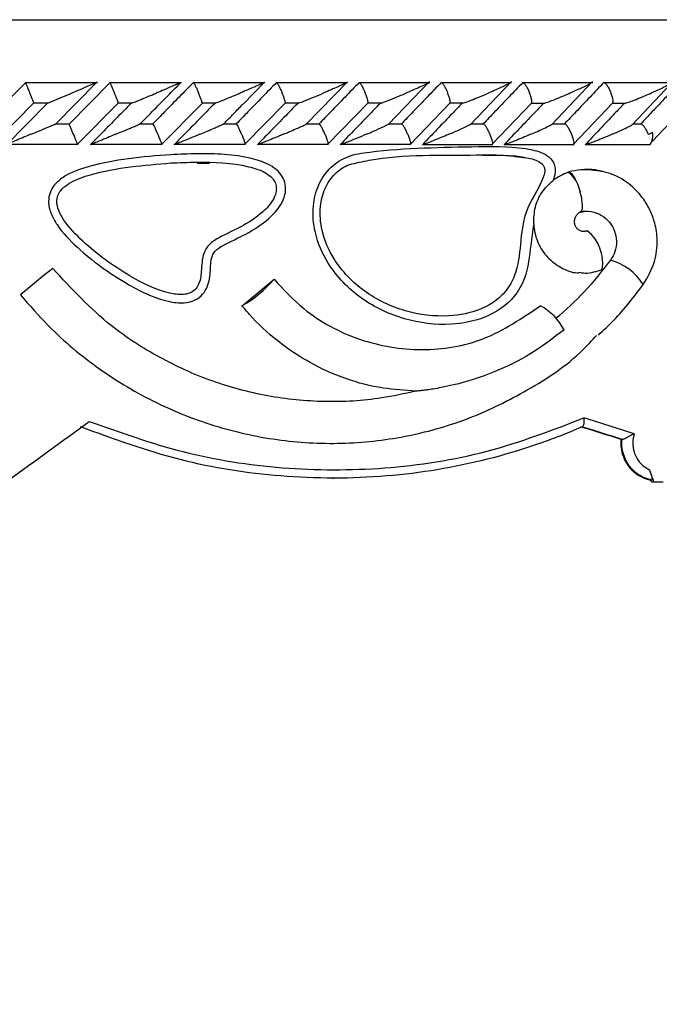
# Model space of a CAD drawing. Header units: millimetres. Extents: x 69 to 135, y 39 to 174.
# Tile 175 of 199: x 106.17 to 107.7, y 120.45 to 122.81. Entities that reach past the tile are written whole.
import ezdxf

# ---------------------------------------------------------------- set-up
doc = ezdxf.new("R2010")
doc.units = ezdxf.units.MM
doc.styles.add('SLDTEXTSTYLE0', font='TXT', dxfattribs={"width": 0.75})
doc.dimstyles.new('SLDDIMSTYLE0', dxfattribs={"dimtxt": 3.5, "dimasz": 3.302, "dimexe": 0, "dimexo": 0.0625, "dimgap": 0.875, "dimtad": 1, "dimdec": 0, "dimlfac": 20, "dimrnd": 1e-09, "dimzin": 12, "dimdsep": 46, "dimtxsty": 'SLDTEXTSTYLE0', "dimsah": 1, "dimcen": 0.09, "dimadec": 0, "dimazin": 3, "dimtfac": 1, "dimtdec": 0, "dimtofl": 0, "dimtmove": 0, "dimatfit": 3, "dimfxl": 0, "dimfrac": 2, "dimtolj": 1, "dimtzin": 12, "dimarcsym": 0})
doc.dimstyles.new('SLDDIMSTYLE1', dxfattribs={"dimtxt": 3.5, "dimasz": 3.302, "dimexe": 0, "dimexo": 0.0625, "dimgap": 0.875, "dimtad": 1, "dimdec": 0, "dimlfac": 20, "dimrnd": 1e-09, "dimzin": 12, "dimdsep": 46, "dimtxsty": 'SLDTEXTSTYLE0', "dimsah": 1, "dimcen": 0.09, "dimadec": 0, "dimazin": 3, "dimtfac": 1, "dimtdec": 0, "dimtmove": 0, "dimatfit": 0, "dimfxl": 0, "dimfrac": 2, "dimtolj": 1, "dimtzin": 12, "dimarcsym": 0})

# ---------------------------------------------------------------- blocks, each defined once
blk = doc.blocks.new('_D')
at = {"color": 7, "linetype": 'Continuous', "lineweight": 18}
for p, q in [((93.4827, 173.872), (135.2794, 173.872)), ((134.2794, 105.8002), (134.2794, 173.872)), ((90.7452, 105.8002), (135.2794, 105.8002))]:
    blk.add_line(p, q, dxfattribs=at)
for points in [[(134.2794, 173.872), (133.7714, 170.57), (134.7874, 170.57)], [(134.2794, 105.8002), (134.7874, 109.1022), (133.7714, 109.1022)]]:
    blk.add_solid(points, dxfattribs=at)
at = {"color": 7, "linetype": 'Continuous', "lineweight": 18, "insert": (129.7677, 135.8804), "char_height": 3.5, "attachment_point": 1, "rotation": 90, "style": 'SLDTEXTSTYLE0'}
blk.add_mtext('1361', dxfattribs=at)
blk = doc.blocks.new('_D_1')
at = {"color": 7, "linetype": 'Continuous', "lineweight": 18}
for p, q in [((92.2732, 128.1922), (124.4905, 128.1922)), ((123.4905, 128.1922), (123.4905, 105.8002)), ((90.7452, 105.8002), (124.4905, 105.8002))]:
    blk.add_line(p, q, dxfattribs=at)
for points in [[(123.4905, 128.1922), (122.9825, 124.8902), (123.9985, 124.8902)], [(123.4905, 105.8002), (123.9985, 109.1022), (122.9825, 109.1022)]]:
    blk.add_solid(points, dxfattribs=at)
at = {"color": 7, "linetype": 'Continuous', "lineweight": 18, "insert": (118.9788, 114.9028), "char_height": 3.5, "attachment_point": 1, "rotation": 90, "style": 'SLDTEXTSTYLE0'}
blk.add_mtext('448', dxfattribs=at)

msp = doc.modelspace()

# ---------------------------------------------------------------- linework, layer by layer
at = {"color": 1, "linetype": 'Continuous', "lineweight": 25}
msp.add_line((101.67112, 122.81225), (110.50458, 122.81225), dxfattribs=at)
at = {"color": 7, "linetype": 'Continuous', "lineweight": 25}
for p, q in [((106.18634, 122.66169), (106.08687, 122.56164)), ((106.35776, 122.66083), (106.18409, 122.66083)), ((106.25675, 122.56199), (106.35719, 122.66335)), ((106.38847, 122.66179), (106.28959, 122.56167)), ((106.55897, 122.66082), (106.38625, 122.66082)), ((106.75883, 122.66081), (106.58712, 122.66081)), ((106.70663, 122.60987), (106.75839, 122.66279)), ((106.95737, 122.66078), (106.78672, 122.66078)), ((106.8578, 122.56176), (106.95674, 122.66359)), ((107.15459, 122.66073), (106.98507, 122.66073)), ((107.05541, 122.56159), (107.15397, 122.66371)), ((107.35052, 122.66068), (107.18217, 122.66068)), ((107.25157, 122.56129), (107.34991, 122.66386)), ((107.54508, 122.66062), (107.37801, 122.66062)), ((107.44667, 122.56126), (107.54452, 122.664)), ((107.73828, 122.66057), (107.57257, 122.66057)), ((107.6401, 122.56086), (107.73333, 122.65944)), ((106.11383, 122.52069), (106.20549, 122.61288)), ((106.23909, 122.61255), (106.13813, 122.51067)), ((106.20535, 122.61283), (106.2395, 122.61283)), ((106.30875, 122.51268), (106.40776, 122.61292)), ((106.40765, 122.61277), (106.441, 122.61277)), ((106.51074, 122.51192), (106.60865, 122.6117)), ((106.60858, 122.61271), (106.6414, 122.61271)), ((106.71052, 122.51273), (106.80827, 122.613)), ((106.80813, 122.61265), (106.84053, 122.61265)), ((106.9094, 122.51277), (107.00652, 122.61305)), ((107.00634, 122.61259), (107.03847, 122.61259)), ((107.10696, 122.51281), (107.20346, 122.61312)), ((107.20319, 122.61255), (107.23497, 122.61255)), ((107.3032, 122.51287), (107.39908, 122.6132)), ((107.39868, 122.61252), (107.4303, 122.61252)), ((107.49811, 122.51295), (107.59336, 122.61331)), ((107.59282, 122.6125), (107.62436, 122.6125)), ((107.68855, 122.52138), (107.77563, 122.61388)), ((106.28979, 122.56172), (106.25665, 122.56172)), ((106.49129, 122.5617), (106.45852, 122.5617)), ((106.69151, 122.56168), (106.65907, 122.56168)), ((106.89048, 122.56163), (106.85814, 122.56163)), ((107.0882, 122.56158), (107.05589, 122.56158)), ((107.28467, 122.56152), (107.25222, 122.56152)), ((107.47986, 122.56146), (107.44735, 122.56146)), ((107.66288, 122.5614), (107.6412, 122.5614)), ((106.13739, 122.51366), (106.31124, 122.51366)), ((106.3399, 122.5136), (106.51279, 122.5136)), ((106.51147, 122.5128), (106.51137, 122.51259)), ((106.54108, 122.51354), (106.71297, 122.51354)), ((106.74097, 122.51349), (106.91179, 122.51349)), ((106.93958, 122.51345), (107.10927, 122.51345)), ((107.13691, 122.51342), (107.3054, 122.51342)), ((107.33297, 122.5134), (107.50018, 122.5134)), ((107.52781, 122.5134), (107.68275, 122.5134)), ((106.5969, 122.4682), (106.62606, 122.46803)), ((107.48776, 122.44725), (107.48619, 122.44672)), ((107.66309, 122.17498), (107.66603, 122.17719)), ((107.61535, 121.80591), (107.61281, 121.80591)), ((107.61535, 121.80591), (107.6158, 121.80587)), ((106.92096, 121.71302), (106.92396, 121.71302)), ((107.68687, 121.70862), (107.68394, 121.70862)), ((107.68551, 121.70425), (107.69156, 121.70425)), ((107.69156, 121.70425), (107.71361, 121.70425))]:
    msp.add_line(p, q, dxfattribs=at)
at = {"color": 7, "linetype": 'Continuous', "lineweight": 25, "flags": 128}
msp.add_lwpolyline([(107.68752, 122.5249), (107.68755, 122.52485), (107.6881, 122.52359), (107.68844, 122.52251), (107.68856, 122.5216), (107.68845, 122.52088), (107.68813, 122.52036), (107.68758, 122.52005), (107.68683, 122.51994)], dxfattribs=at)
at = {"color": 7, "linetype": 'Continuous', "lineweight": 25}
for centre, radius, start, end in [((107.64975, 122.53495), 0.03941, 326.83732, 10.73829), ((107.44189, 122.38764), 0.07384, 8.99361, 53.13548), ((107.47165, 122.22978), 0.09719, 350.47973, 51.72928), ((108.97816, 118.79659), 4.37411, 128.58107, 129.89025), ((106.55315, 122.38676), 0.30112, 300.2547, 319.19672), ((106.17297, 122.1527), 0.0000428, 103.46501, 183.10659), ((106.70419, 122.12859), 0.00205, 271.70233, 289.30293), ((107.35101, 122.00196), 0.14218, 28.07726, 61.23107)]:
    msp.add_arc(centre, radius, start, end, dxfattribs=at)
at = {"color": 1, "linetype": 'Continuous', "lineweight": 25}
msp.add_arc((107.55042, 122.10444), 0.1366, 32.18168, 74.25508, dxfattribs=at)
at = {"color": 7, "linetype": 'Continuous', "lineweight": 25}
for centre, major_axis, ratio, start_param, end_param in [((106.24612, 122.15826), (4.57062, 3.74774), 0.0533818, 4.7689526, 4.7858472), ((106.24612, 122.04168), (4.57465, -1.37001), 0.0413043, 1.2725493, 1.3001062), ((106.24612, 122.28325), (4.56875, 3.34807), 0.0714116, 4.6378685, 4.680172), ((106.24612, 122.02078), (4.53465, -1.36401), 0.0414557, 1.2771427, 1.2993596), ((106.24037, 122.02255), (4.55465, -1.37003), 0.0414557, 1.2765177, 1.2986664), ((106.24612, 123.79962), (-4.53563, 12.23894), 0.0489369, 4.5222312, 4.5246311), ((106.24612, 123.79962), (-4.49597, 12.13193), 0.0489369, 4.5206985, 4.5210646)]:
    msp.add_ellipse(centre, major_axis=major_axis, ratio=ratio, start_param=start_param, end_param=end_param, dxfattribs=at)
for points, knots in [([(106.18553, 122.66064), (106.18575, 122.66007), (106.18625, 122.65874), (106.18821, 122.65389), (106.19105, 122.64693), (106.19359, 122.64078), (106.19503, 122.63734), (106.19528, 122.63671), (106.19532, 122.63663)], [0, 0, 0, 0, 0.1774109, 0.4091538, 0.6749689, 0.9410096, 0.9922724, 1, 1, 1, 1]), ([(106.35599, 122.66135), (106.35533, 122.66107), (106.35327, 122.66019), (106.34703, 122.65756), (106.33434, 122.65224), (106.31735, 122.64514), (106.30317, 122.6392), (106.29708, 122.63667), (106.297, 122.63663)], [0, 0, 0, 0, 0.0653609, 0.2035403, 0.3406242, 0.7179739, 0.9962034, 1, 1, 1, 1]), ([(106.3877, 122.66059), (106.38777, 122.66049), (106.38809, 122.65998), (106.38963, 122.65672), (106.39224, 122.65092), (106.3953, 122.64386), (106.39742, 122.63883), (106.39831, 122.63671), (106.39834, 122.63663)], [0, 0, 0, 0, 0.0598504, 0.2870302, 0.5251665, 0.7996325, 0.9922734, 1, 1, 1, 1]), ([(106.46018, 122.56259), (106.46829, 122.57083), (106.50077, 122.60383), (106.53321, 122.63685), (106.55754, 122.66163)], [0, 0, 0, 0, 0.24966618, 1, 1, 1, 1]), ([(106.58765, 122.66163), (106.57623, 122.64999), (106.55317, 122.62645), (106.52077, 122.59344), (106.49978, 122.57208), (106.49046, 122.56259)], [0, 0, 0, 0, 0.3526584, 0.7126174, 1, 1, 1, 1]), ([(106.55754, 122.66163), (106.55756, 122.66162), (106.5576, 122.6616), (106.55679, 122.66119), (106.55418, 122.65999), (106.54856, 122.65753), (106.53625, 122.65222), (106.5196, 122.64515), (106.50545, 122.6392), (106.49943, 122.63667), (106.49935, 122.63663)], [0, 0, 0, 0, 0.0336317, 0.0647185, 0.1259371, 0.251126, 0.3754616, 0.7356193, 0.996422, 1, 1, 1, 1]), ([(106.58765, 122.66163), (106.58781, 122.66154), (106.58822, 122.66131), (106.58973, 122.65889), (106.5923, 122.65394), (106.5956, 122.64691), (106.59828, 122.64078), (106.59973, 122.63734), (106.59999, 122.63671), (106.60003, 122.63663)], [0, 0, 0, 0, 0.1157225, 0.3057973, 0.5011829, 0.7257213, 0.9503966, 0.9934903, 1, 1, 1, 1]), ([(106.78695, 122.66163), (106.7756, 122.64997), (106.75266, 122.62641), (106.72046, 122.5934), (106.69962, 122.57205), (106.69039, 122.56259)], [0, 0, 0, 0, 0.3531136, 0.71353548, 1, 1, 1, 1]), ([(106.75712, 122.66163), (106.75717, 122.66163), (106.75733, 122.66162), (106.7566, 122.66118), (106.75302, 122.65941), (106.74539, 122.65599), (106.72774, 122.64825), (106.71238, 122.64171), (106.70045, 122.63667), (106.70037, 122.63663)], [0, 0, 0, 0, 0.02334261, 0.07345128, 0.13469164, 0.32555639, 0.47279341, 0.99642017, 1, 1, 1, 1]), ([(106.78695, 122.66163), (106.78718, 122.66154), (106.78778, 122.66131), (106.78957, 122.65889), (106.79241, 122.65394), (106.79591, 122.64691), (106.79864, 122.64077), (106.8001, 122.63734), (106.80036, 122.63671), (106.80039, 122.63663)], [0, 0, 0, 0, 0.1158292, 0.3058355, 0.5011848, 0.725734, 0.9504422, 0.9935013, 1, 1, 1, 1]), ([(106.98499, 122.66163), (106.9737, 122.64996), (106.95089, 122.62639), (106.9189, 122.59337), (106.8982, 122.57203), (106.88904, 122.56259)], [0, 0, 0, 0, 0.3535535, 0.7141028, 1, 1, 1, 1]), ([(106.95537, 122.66163), (106.95541, 122.66163), (106.95558, 122.66164), (106.95551, 122.66146), (106.95437, 122.66077), (106.9506, 122.65886), (106.94376, 122.65568), (106.92707, 122.64819), (106.91199, 122.6417), (106.90016, 122.63667), (106.90008, 122.63663)], [0, 0, 0, 0, 0.0130698, 0.0440245, 0.100224, 0.1663599, 0.329723, 0.4739204, 0.9964205, 1, 1, 1, 1]), ([(106.98499, 122.66163), (106.98503, 122.66163), (106.9855, 122.66161), (106.98681, 122.66058), (106.9895, 122.65683), (106.99291, 122.65087), (106.99634, 122.64386), (106.99853, 122.63883), (106.99941, 122.63671), (106.99945, 122.63663)], [0, 0, 0, 0, 0.0167542, 0.2070778, 0.3985493, 0.5993344, 0.8310415, 0.9935053, 1, 1, 1, 1]), ([(107.18176, 122.66163), (107.17054, 122.64997), (107.1479, 122.62641), (107.11612, 122.5934), (107.09554, 122.57205), (107.08642, 122.56259)], [0, 0, 0, 0, 0.35334306, 0.71367574, 1, 1, 1, 1]), ([(107.15227, 122.66163), (107.15229, 122.66163), (107.15256, 122.66165), (107.15263, 122.66146), (107.15108, 122.66045), (107.14536, 122.65748), (107.13349, 122.65196), (107.11688, 122.64457), (107.10479, 122.63932), (107.09856, 122.63667), (107.09848, 122.63663)], [0, 0, 0, 0, 0.0028425, 0.0509904, 0.1103357, 0.2078117, 0.453186, 0.7216372, 0.996405, 1, 1, 1, 1]), ([(107.18176, 122.66163), (107.1818, 122.66163), (107.1824, 122.66161), (107.18394, 122.66059), (107.18691, 122.65683), (107.19054, 122.65087), (107.19408, 122.64386), (107.19628, 122.63883), (107.19716, 122.63671), (107.19719, 122.63663)], [0, 0, 0, 0, 0.016673, 0.2070508, 0.398544, 0.5993587, 0.8310066, 0.9934782, 1, 1, 1, 1]), ([(107.37725, 122.66163), (107.36614, 122.65), (107.34369, 122.6265), (107.31211, 122.59348), (107.29163, 122.57209), (107.28253, 122.56259)], [0, 0, 0, 0, 0.3524726, 0.7122463, 1, 1, 1, 1]), ([(107.34784, 122.66163), (107.34802, 122.66161), (107.3484, 122.66157), (107.34771, 122.66091), (107.34474, 122.65913), (107.33386, 122.65365), (107.31645, 122.64573), (107.30149, 122.63918), (107.29565, 122.63667), (107.29557, 122.63663)], [0, 0, 0, 0, 0.0388429, 0.0848081, 0.1629324, 0.3126957, 0.7369058, 0.9964192, 1, 1, 1, 1]), ([(107.37725, 122.66163), (107.37768, 122.66154), (107.37881, 122.66131), (107.3814, 122.6589), (107.38503, 122.65394), (107.38904, 122.64691), (107.3919, 122.64078), (107.39333, 122.63734), (107.39359, 122.63671), (107.39362, 122.63663)], [0, 0, 0, 0, 0.1155742, 0.3057806, 0.5012134, 0.7256909, 0.950338, 0.9934817, 1, 1, 1, 1]), ([(107.57145, 122.66163), (107.56044, 122.65003), (107.53821, 122.62659), (107.50684, 122.59358), (107.48646, 122.57216), (107.47736, 122.56259)], [0, 0, 0, 0, 0.3515692, 0.7104332, 1, 1, 1, 1]), ([(107.54205, 122.66163), (107.54222, 122.66162), (107.54267, 122.66161), (107.54249, 122.66113), (107.54045, 122.65969), (107.53229, 122.65525), (107.51539, 122.64726), (107.49978, 122.64028), (107.49142, 122.63667), (107.49134, 122.63663)], [0, 0, 0, 0, 0.02738275, 0.07214628, 0.14189087, 0.2690903, 0.62033648, 0.99641357, 1, 1, 1, 1]), ([(107.57145, 122.66163), (107.57194, 122.66155), (107.57325, 122.66131), (107.5761, 122.6589), (107.57997, 122.65394), (107.58413, 122.64691), (107.58703, 122.64078), (107.58844, 122.63734), (107.58869, 122.63671), (107.58872, 122.63663)], [0, 0, 0, 0, 0.1153687, 0.3056945, 0.5012717, 0.7256802, 0.9502484, 0.9934775, 1, 1, 1, 1]), ([(107.75346, 122.66163), (107.74258, 122.65003), (107.72049, 122.62649), (107.68937, 122.59347), (107.66911, 122.57207), (107.66014, 122.56259)], [0, 0, 0, 0, 0.35115235, 0.71273131, 1, 1, 1, 1]), ([(107.73323, 122.65952), (107.7324, 122.65899), (107.72824, 122.65635), (107.71651, 122.65064), (107.70131, 122.64352), (107.69109, 122.63897), (107.68584, 122.63667), (107.68576, 122.63663)], [0, 0, 0, 0, 0.0872681, 0.4342763, 0.7128816, 0.9957363, 1, 1, 1, 1]), ([(106.20535, 122.61301), (106.20514, 122.61348), (106.20457, 122.61472), (106.20257, 122.6194), (106.19963, 122.62634), (106.19704, 122.63249), (106.19561, 122.63593), (106.19535, 122.63655), (106.19532, 122.63663)], [0, 0, 0, 0, 0.1489885, 0.3888862, 0.6638991, 0.9391404, 0.9919994, 1, 1, 1, 1]), ([(106.23906, 122.61258), (106.23989, 122.61293), (106.2428, 122.61414), (106.25409, 122.61883), (106.2727, 122.62655), (106.28873, 122.6332), (106.29691, 122.6366), (106.297, 122.63663)], [0, 0, 0, 0, 0.0653791, 0.2277598, 0.6034827, 0.9960302, 1, 1, 1, 1]), ([(106.40765, 122.61294), (106.4075, 122.61343), (106.40711, 122.61469), (106.40533, 122.6194), (106.40259, 122.62634), (106.40006, 122.63249), (106.39863, 122.63593), (106.39837, 122.63655), (106.39834, 122.63663)], [0, 0, 0, 0, 0.1543723, 0.3925926, 0.6660288, 0.9396751, 0.9920607, 1, 1, 1, 1]), ([(106.43833, 122.61163), (106.43848, 122.61167), (106.43882, 122.61177), (106.44129, 122.61273), (106.44739, 122.61517), (106.46495, 122.62234), (106.48352, 122.63003), (106.49746, 122.63585), (106.49927, 122.6366), (106.49935, 122.63663)], [0, 0, 0, 0, 0.0427823, 0.1003895, 0.1938273, 0.3860667, 0.9205443, 0.9964127, 1, 1, 1, 1]), ([(106.60857, 122.61287), (106.60849, 122.61338), (106.60829, 122.61466), (106.60675, 122.6194), (106.6042, 122.62635), (106.60174, 122.6325), (106.60032, 122.63593), (106.60006, 122.63655), (106.60003, 122.63663)], [0, 0, 0, 0, 0.1596366, 0.3963106, 0.6681117, 0.9401354, 0.9921187, 1, 1, 1, 1]), ([(106.63859, 122.61163), (106.63878, 122.61167), (106.63923, 122.61177), (106.64189, 122.61273), (106.64823, 122.61519), (106.66609, 122.62237), (106.68466, 122.63004), (106.69852, 122.63586), (106.70029, 122.6366), (106.70037, 122.63663)], [0, 0, 0, 0, 0.0429534, 0.1007682, 0.1945076, 0.3871878, 0.9215871, 0.9963949, 1, 1, 1, 1]), ([(106.8081, 122.61316), (106.80809, 122.6136), (106.80806, 122.61481), (106.80681, 122.61941), (106.80449, 122.62634), (106.8021, 122.6325), (106.80069, 122.63593), (106.80043, 122.63655), (106.80039, 122.63663)], [0, 0, 0, 0, 0.1371561, 0.3801104, 0.6592449, 0.9385859, 0.9919028, 1, 1, 1, 1]), ([(106.83757, 122.61163), (106.83781, 122.61167), (106.83836, 122.61177), (106.84118, 122.61273), (106.84771, 122.61517), (106.85985, 122.61998), (106.87808, 122.62741), (106.8921, 122.63327), (106.9, 122.6366), (106.90008, 122.63663)], [0, 0, 0, 0, 0.0427347, 0.1004467, 0.1939148, 0.385757, 0.6486467, 0.9964006, 1, 1, 1, 1]), ([(107.00635, 122.61321), (107.0064, 122.61364), (107.00655, 122.61484), (107.00554, 122.61942), (107.00344, 122.62634), (107.00114, 122.6325), (106.99974, 122.63593), (106.99948, 122.63655), (106.99945, 122.63663)], [0, 0, 0, 0, 0.1329122, 0.3770391, 0.6575723, 0.9383041, 0.9918724, 1, 1, 1, 1]), ([(107.03848, 122.61252), (107.03945, 122.61285), (107.0428, 122.61399), (107.05437, 122.61842), (107.0736, 122.62617), (107.08979, 122.63292), (107.0984, 122.6366), (107.09848, 122.63663)], [0, 0, 0, 0, 0.0633402, 0.2187384, 0.5740306, 0.9960446, 1, 1, 1, 1]), ([(107.20328, 122.61328), (107.20338, 122.61369), (107.2037, 122.61487), (107.20295, 122.61942), (107.20108, 122.62634), (107.19886, 122.6325), (107.19748, 122.63593), (107.19723, 122.63655), (107.19719, 122.63663)], [0, 0, 0, 0, 0.1272724, 0.3730396, 0.6553589, 0.9378847, 0.9918258, 1, 1, 1, 1]), ([(107.23497, 122.61245), (107.23513, 122.6125), (107.23668, 122.61295), (107.24308, 122.61526), (107.25524, 122.61991), (107.27377, 122.62741), (107.28769, 122.63325), (107.29549, 122.6366), (107.29557, 122.63663)], [0, 0, 0, 0, 0.0118464, 0.1141767, 0.3242942, 0.612837, 0.9960564, 1, 1, 1, 1]), ([(107.39889, 122.61337), (107.39904, 122.61375), (107.39951, 122.61491), (107.39901, 122.61942), (107.39738, 122.62634), (107.39527, 122.6325), (107.3939, 122.63593), (107.39365, 122.63655), (107.39362, 122.63663)], [0, 0, 0, 0, 0.119927, 0.3678368, 0.6524473, 0.9372651, 0.9917498, 1, 1, 1, 1]), ([(107.42689, 122.61163), (107.42727, 122.61168), (107.42815, 122.61177), (107.4315, 122.61274), (107.43871, 122.61521), (107.45772, 122.62245), (107.4762, 122.63015), (107.48968, 122.63591), (107.49126, 122.6366), (107.49134, 122.63663)], [0, 0, 0, 0, 0.0432993, 0.1010438, 0.195013, 0.3888583, 0.927989, 0.9964141, 1, 1, 1, 1]), ([(107.59317, 122.61348), (107.59336, 122.61383), (107.59397, 122.61497), (107.59373, 122.61942), (107.59235, 122.62633), (107.59032, 122.63249), (107.589, 122.63593), (107.58875, 122.63655), (107.58872, 122.63663)], [0, 0, 0, 0, 0.1110126, 0.3615606, 0.6489116, 0.9364977, 0.9916383, 1, 1, 1, 1]), ([(107.62076, 122.61163), (107.62118, 122.61167), (107.62215, 122.61177), (107.62563, 122.61273), (107.63297, 122.61517), (107.65211, 122.62238), (107.67059, 122.63005), (107.68402, 122.63587), (107.68568, 122.6366), (107.68576, 122.63663)], [0, 0, 0, 0, 0.0427867, 0.100049, 0.1932291, 0.3854957, 0.9231181, 0.9964086, 1, 1, 1, 1]), ([(106.43833, 122.61163), (106.43019, 122.60336), (106.39767, 122.57034), (106.36512, 122.53733), (106.34071, 122.51259)], [0, 0, 0, 0, 0.2504699, 1, 1, 1, 1]), ([(106.63859, 122.61163), (106.63048, 122.60335), (106.59818, 122.57033), (106.56582, 122.53732), (106.54159, 122.51259)], [0, 0, 0, 0, 0.25097405, 1, 1, 1, 1]), ([(106.66043, 122.56259), (106.66851, 122.57086), (106.6839, 122.5866), (106.69926, 122.60234), (106.70655, 122.60981)], [0, 0, 0, 0, 0.5255132, 1, 1, 1, 1]), ([(106.83757, 122.61163), (106.82951, 122.60334), (106.79742, 122.57033), (106.76526, 122.53731), (106.74118, 122.51259)], [0, 0, 0, 0, 0.2511647, 1, 1, 1, 1]), ([(107.03529, 122.61163), (107.02728, 122.60335), (106.9954, 122.57034), (106.96344, 122.53732), (106.9395, 122.51259)], [0, 0, 0, 0, 0.251005, 1, 1, 1, 1]), ([(107.23173, 122.61163), (107.2238, 122.60337), (107.19213, 122.57037), (107.16036, 122.53735), (107.13655, 122.51259)], [0, 0, 0, 0, 0.250248, 1, 1, 1, 1]), ([(107.42689, 122.61163), (107.41905, 122.6034), (107.38759, 122.5704), (107.35602, 122.53738), (107.33232, 122.51259)], [0, 0, 0, 0, 0.2493332, 1, 1, 1, 1]), ([(107.62076, 122.61163), (107.61302, 122.60345), (107.58177, 122.57046), (107.55041, 122.53743), (107.52682, 122.51259)], [0, 0, 0, 0, 0.2479505, 1, 1, 1, 1]), ([(106.19831, 122.53759), (106.19839, 122.53763), (106.20444, 122.54013), (106.21879, 122.54608), (106.23597, 122.55319), (106.24873, 122.55849), (106.25452, 122.5609), (106.25644, 122.5617), (106.25687, 122.56188)], [0, 0, 0, 0, 0.00389736, 0.28760913, 0.68415031, 0.82171911, 0.96031052, 1, 1, 1, 1]), ([(106.29998, 122.53759), (106.29995, 122.53767), (106.29866, 122.54073), (106.29611, 122.54684), (106.29282, 122.55456), (106.29056, 122.55982), (106.29, 122.56103), (106.28979, 122.56148)], [0, 0, 0, 0, 0.0077365, 0.2891461, 0.5709489, 0.8403472, 1, 1, 1, 1]), ([(106.40131, 122.53759), (106.40139, 122.53762), (106.41335, 122.54261), (106.42894, 122.54912), (106.44718, 122.55685), (106.45526, 122.56032), (106.45922, 122.56209), (106.46017, 122.56254), (106.46018, 122.56258), (106.46018, 122.56259)], [0, 0, 0, 0, 0.0036021, 0.5254225, 0.6761253, 0.8677333, 0.9304202, 0.9767084, 1, 1, 1, 1]), ([(106.50231, 122.53759), (106.50228, 122.53767), (106.50099, 122.54073), (106.49838, 122.54684), (106.49488, 122.55456), (106.49233, 122.55981), (106.49156, 122.56101), (106.49128, 122.56146)], [0, 0, 0, 0, 0.0077291, 0.2898542, 0.5723843, 0.8423084, 1, 1, 1, 1]), ([(106.60298, 122.53759), (106.60306, 122.53762), (106.6149, 122.54259), (106.63018, 122.54904), (106.64747, 122.55653), (106.65479, 122.55977), (106.65896, 122.56171), (106.66027, 122.56239), (106.6605, 122.56258), (106.66045, 122.56259), (106.66043, 122.56259)], [0, 0, 0, 0, 0.00359592, 0.52269364, 0.67043129, 0.83685939, 0.9043402, 0.96053032, 0.98701759, 1, 1, 1, 1]), ([(106.70332, 122.53759), (106.70328, 122.53767), (106.702, 122.54073), (106.69933, 122.54684), (106.69563, 122.55456), (106.69282, 122.5598), (106.69185, 122.56099), (106.6915, 122.56142)], [0, 0, 0, 0, 0.0077561, 0.2909157, 0.5744582, 0.8453613, 1, 1, 1, 1]), ([(106.80333, 122.53759), (106.80341, 122.53762), (106.81515, 122.54258), (106.83024, 122.54901), (106.84699, 122.55644), (106.8542, 122.55973), (106.85712, 122.56121), (106.85795, 122.56162)], [0, 0, 0, 0, 0.0039957, 0.579758, 0.7412933, 0.9265091, 1, 1, 1, 1]), ([(106.90301, 122.53759), (106.90297, 122.53767), (106.90169, 122.54073), (106.89899, 122.54685), (106.89509, 122.55456), (106.89204, 122.55977), (106.89088, 122.56095), (106.89047, 122.56138)], [0, 0, 0, 0, 0.0077978, 0.2923377, 0.5772649, 0.8494474, 1, 1, 1, 1]), ([(107.00236, 122.53759), (107.00244, 122.53762), (107.00828, 122.5401), (107.02234, 122.54612), (107.03808, 122.55309), (107.05007, 122.55864), (107.05359, 122.56045), (107.05555, 122.56147)], [0, 0, 0, 0, 0.0040345, 0.2927918, 0.7118984, 0.8391498, 1, 1, 1, 1]), ([(107.10139, 122.53759), (107.10135, 122.53767), (107.10009, 122.54073), (107.09735, 122.54685), (107.09327, 122.55456), (107.08999, 122.55974), (107.08865, 122.56091), (107.08819, 122.56132)], [0, 0, 0, 0, 0.007836, 0.2940636, 0.5806781, 0.8545145, 1, 1, 1, 1]), ([(107.20009, 122.53759), (107.20017, 122.53762), (107.20464, 122.53953), (107.21344, 122.54333), (107.22866, 122.55005), (107.24147, 122.55596), (107.24987, 122.5601), (107.25139, 122.56106), (107.25164, 122.56122)], [0, 0, 0, 0, 0.004081, 0.2282014, 0.4545687, 0.8117491, 0.9684371, 1, 1, 1, 1]), ([(107.29846, 122.53759), (107.29842, 122.53767), (107.29718, 122.54073), (107.29441, 122.54684), (107.29016, 122.55455), (107.28667, 122.5597), (107.28516, 122.56086), (107.28465, 122.56126)], [0, 0, 0, 0, 0.00787903, 0.29578082, 0.58411329, 0.85955433, 1, 1, 1, 1]), ([(107.3965, 122.53759), (107.39658, 122.53762), (107.40199, 122.53994), (107.41265, 122.54462), (107.42832, 122.55169), (107.43968, 122.55722), (107.44596, 122.56047), (107.4468, 122.56112), (107.44681, 122.56113)], [0, 0, 0, 0, 0.0041221, 0.2810008, 0.5635624, 0.863372, 0.9990355, 1, 1, 1, 1]), ([(107.4942, 122.53759), (107.49417, 122.53767), (107.49294, 122.54073), (107.49016, 122.54684), (107.48576, 122.55454), (107.48207, 122.55966), (107.48039, 122.56082), (107.47984, 122.5612)], [0, 0, 0, 0, 0.007936, 0.2974538, 0.587363, 0.8644329, 1, 1, 1, 1]), ([(107.59158, 122.53759), (107.59165, 122.53762), (107.59838, 122.54056), (107.61053, 122.54593), (107.62586, 122.55314), (107.6361, 122.55822), (107.63933, 122.56029), (107.64015, 122.56082)], [0, 0, 0, 0, 0.0041486, 0.3575567, 0.6563037, 0.9124376, 1, 1, 1, 1]), ([(107.66288, 122.56146), (107.6629, 122.56146), (107.66389, 122.56106), (107.6665, 122.55809), (107.67054, 122.55252), (107.67454, 122.54535), (107.67674, 122.54002), (107.67776, 122.53767), (107.67779, 122.53759)], [0, 0, 0, 0, 0.0032292, 0.2407411, 0.4856329, 0.7673745, 0.9919779, 1, 1, 1, 1]), ([(106.19831, 122.53759), (106.19823, 122.53756), (106.19621, 122.53672), (106.18203, 122.53081), (106.16346, 122.52306), (106.14658, 122.516), (106.14091, 122.51361), (106.13881, 122.51273), (106.13849, 122.51257), (106.13854, 122.51259), (106.13854, 122.51259)], [0, 0, 0, 0, 0.003581, 0.0880126, 0.6204429, 0.806981, 0.8977664, 0.9540821, 0.9995987, 1, 1, 1, 1]), ([(106.29998, 122.53759), (106.30001, 122.53751), (106.3013, 122.53445), (106.30383, 122.52833), (106.30699, 122.52064), (106.30905, 122.51552), (106.30948, 122.51437), (106.30962, 122.514)], [0, 0, 0, 0, 0.0079671, 0.2979254, 0.5882919, 0.8656811, 1, 1, 1, 1]), ([(106.40131, 122.53759), (106.40123, 122.53756), (106.39918, 122.5367), (106.38504, 122.53079), (106.36646, 122.52305), (106.34928, 122.51599), (106.34345, 122.51363), (106.34107, 122.51269), (106.34082, 122.51262), (106.34071, 122.51259)], [0, 0, 0, 0, 0.0035744, 0.0901466, 0.6202475, 0.8066329, 0.8975726, 0.9541456, 1, 1, 1, 1]), ([(106.50231, 122.53759), (106.50235, 122.53751), (106.50361, 122.53444), (106.50612, 122.52833), (106.50907, 122.52063), (106.51089, 122.51548), (106.51112, 122.51433), (106.5112, 122.51394)], [0, 0, 0, 0, 0.0078921, 0.2962724, 0.5850956, 0.8608862, 1, 1, 1, 1]), ([(106.60298, 122.53759), (106.6029, 122.53756), (106.59465, 122.5341), (106.58038, 122.52812), (106.56224, 122.52065), (106.55065, 122.51596), (106.54463, 122.51362), (106.54209, 122.51269), (106.54174, 122.51262), (106.54159, 122.51259)], [0, 0, 0, 0, 0.0035835, 0.3626764, 0.6223783, 0.8074235, 0.8980234, 0.9545482, 1, 1, 1, 1]), ([(106.70332, 122.53759), (106.70335, 122.53751), (106.70462, 122.53444), (106.70707, 122.52833), (106.70981, 122.52062), (106.71136, 122.51545), (106.71139, 122.51428), (106.7114, 122.51388)], [0, 0, 0, 0, 0.00784756, 0.29459744, 0.58175082, 0.85594709, 1, 1, 1, 1]), ([(106.80333, 122.53759), (106.80325, 122.53756), (106.79907, 122.53579), (106.79079, 122.5323), (106.77664, 122.52642), (106.76249, 122.52062), (106.75075, 122.51595), (106.74454, 122.51361), (106.74184, 122.51269), (106.74138, 122.51262), (106.74118, 122.51259)], [0, 0, 0, 0, 0.0035819, 0.1847912, 0.3645815, 0.6232419, 0.8077407, 0.8982157, 0.9547335, 1, 1, 1, 1]), ([(106.90301, 122.53759), (106.90304, 122.53751), (106.90431, 122.53444), (106.90669, 122.52833), (106.90921, 122.52061), (106.91049, 122.51541), (106.91032, 122.51423), (106.91025, 122.51382)], [0, 0, 0, 0, 0.0077848, 0.2929002, 0.578422, 0.8509995, 1, 1, 1, 1]), ([(107.00236, 122.53759), (107.00228, 122.53756), (106.99444, 122.53422), (106.98042, 122.52833), (106.96214, 122.52087), (106.94994, 122.51608), (106.94329, 122.51364), (106.94042, 122.51273), (106.93965, 122.51258), (106.9395, 122.51259), (106.9395, 122.51259)], [0, 0, 0, 0, 0.0035859, 0.3495348, 0.6143708, 0.8037528, 0.8959993, 0.9531852, 0.9992484, 1, 1, 1, 1]), ([(107.10139, 122.53759), (107.10142, 122.53751), (107.10269, 122.53445), (107.10499, 122.52833), (107.10728, 122.52061), (107.10828, 122.51539), (107.10789, 122.5142), (107.10775, 122.51377)], [0, 0, 0, 0, 0.0077698, 0.2914768, 0.5756004, 0.8468631, 1, 1, 1, 1]), ([(107.20009, 122.53759), (107.20001, 122.53756), (107.19819, 122.53678), (107.18445, 122.53091), (107.16585, 122.52318), (107.14746, 122.51605), (107.14064, 122.51364), (107.13763, 122.51272), (107.13674, 122.51258), (107.13655, 122.51259), (107.13655, 122.51259)], [0, 0, 0, 0, 0.0035939, 0.0815079, 0.6158312, 0.8044536, 0.8963984, 0.9534471, 0.9995099, 1, 1, 1, 1]), ([(107.29846, 122.53759), (107.29849, 122.53751), (107.29974, 122.53445), (107.30197, 122.52833), (107.30401, 122.52061), (107.30472, 122.51537), (107.30412, 122.51417), (107.30391, 122.51374)], [0, 0, 0, 0, 0.0077503, 0.2904295, 0.5735237, 0.8438288, 1, 1, 1, 1]), ([(107.3965, 122.53759), (107.39642, 122.53756), (107.39448, 122.53672), (107.38075, 122.53083), (107.36219, 122.52308), (107.34362, 122.51601), (107.33674, 122.51362), (107.33344, 122.51271), (107.33275, 122.51259), (107.33233, 122.51259), (107.33232, 122.51259)], [0, 0, 0, 0, 0.0035811, 0.0877879, 0.6190526, 0.8060496, 0.8972582, 0.9539623, 0.9998917, 1, 1, 1, 1]), ([(107.4942, 122.53759), (107.49424, 122.53751), (107.49546, 122.53445), (107.49761, 122.52834), (107.4994, 122.52062), (107.49982, 122.51536), (107.499, 122.51416), (107.49871, 122.51372)], [0, 0, 0, 0, 0.0077447, 0.2897166, 0.572087, 0.8418277, 1, 1, 1, 1]), ([(107.59158, 122.53759), (107.5915, 122.53756), (107.58363, 122.53413), (107.56964, 122.52818), (107.55109, 122.5207), (107.5386, 122.51599), (107.53148, 122.51362), (107.52819, 122.51271), (107.52709, 122.51259), (107.52682, 122.51259), (107.52682, 122.51259)], [0, 0, 0, 0, 0.0035817, 0.3591709, 0.6213642, 0.8073515, 0.8979755, 0.9542599, 0.9998349, 1, 1, 1, 1]), ([(107.67779, 122.53759), (107.67787, 122.53762), (107.68153, 122.53907), (107.68504, 122.5407), (107.68847, 122.5423)], [0, 0, 0, 0, 0.0216182, 1, 1, 1, 1]), ([(106.53376, 122.48865), (106.55483, 122.48952), (106.61925, 122.49216), (106.70018, 122.48882), (106.76507, 122.4684), (106.79069, 122.45054), (106.8042, 122.43262), (106.80974, 122.41279), (106.80785, 122.39051), (106.79562, 122.36298), (106.76421, 122.32883), (106.71555, 122.29777), (106.66973, 122.27767), (106.64094, 122.26093), (106.62818, 122.23802), (106.62959, 122.2064), (106.62336, 122.17219), (106.60691, 122.14871), (106.58766, 122.13695), (106.56038, 122.13158), (106.5035, 122.13925), (106.41466, 122.18383), (106.32562, 122.24769), (106.26751, 122.30806), (106.24521, 122.34679), (106.23881, 122.3738), (106.24295, 122.39772), (106.25467, 122.41812), (106.28439, 122.4431), (106.34585, 122.46473), (106.43309, 122.48064), (106.49975, 122.48595), (106.53376, 122.48865)], [0, 0, 0, 0, 0.04315507, 0.13197958, 0.16429861, 0.18106601, 0.19518331, 0.20935658, 0.22202126, 0.2400833, 0.26980142, 0.31566686, 0.35689536, 0.37367351, 0.38159544, 0.40911186, 0.4362738, 0.45117543, 0.4662249, 0.48118878, 0.50722552, 0.58181569, 0.68104682, 0.73056302, 0.75105434, 0.77175522, 0.78566479, 0.79958362, 0.81889293, 0.86347342, 0.93032224, 1, 1, 1, 1]), ([(107.40345, 122.32304), (107.40101, 122.3061), (107.39474, 122.26253), (107.38895, 122.20036), (107.36357, 122.15605), (107.33281, 122.12309), (107.28366, 122.0933), (107.19644, 122.07659), (107.0918, 122.08956), (106.9866, 122.13903), (106.91239, 122.21518), (106.87748, 122.29608), (106.87176, 122.3622), (106.88539, 122.41744), (106.91465, 122.45969), (106.95873, 122.48811), (107.08017, 122.50511), (107.2271, 122.50701), (107.36519, 122.50955), (107.42088, 122.4949), (107.43826, 122.48585), (107.44972, 122.4731), (107.45493, 122.45979), (107.45557, 122.44358), (107.45194, 122.43302), (107.44977, 122.42669)], [0, 0, 0, 0, 0.0330521, 0.0850247, 0.1182276, 0.1295688, 0.1729847, 0.2282615, 0.3019748, 0.376413, 0.4509846, 0.5022607, 0.5433791, 0.5765272, 0.6099055, 0.6401975, 0.6753668, 0.8459887, 0.9313244, 0.9456889, 0.9601579, 0.9693779, 0.978629, 0.9871959, 1, 1, 1, 1]), ([(106.96163, 122.46507), (106.96112, 122.46486), (106.9485, 122.45977), (106.92488, 122.44384), (106.9007, 122.40805), (106.88907, 122.36022), (106.89432, 122.30077), (106.92635, 122.22647), (106.99528, 122.15556), (107.09362, 122.10916), (107.19125, 122.09694), (107.2714, 122.11218), (107.31568, 122.13898), (107.34259, 122.16795), (107.3651, 122.2082), (107.37188, 122.27456), (107.37985, 122.35794), (107.41754, 122.40864), (107.43019, 122.4453), (107.43, 122.45532), (107.42726, 122.46244), (107.42033, 122.47004), (107.40768, 122.47637), (107.35675, 122.48972), (107.22256, 122.48559), (107.07784, 122.49115), (106.97748, 122.46863), (106.96163, 122.46507)], [0, 0, 0, 0, 0.0010834, 0.026739, 0.0542202, 0.0834317, 0.1207376, 0.1682391, 0.2382568, 0.3087962, 0.3786111, 0.4299946, 0.4689062, 0.4788453, 0.5079976, 0.5570194, 0.6073035, 0.667699, 0.6773807, 0.6821406, 0.6868184, 0.6919971, 0.7024028, 0.7148294, 0.7978245, 0.9680741, 1, 1, 1, 1]), ([(106.53365, 122.46869), (106.50137, 122.46611), (106.43651, 122.46092), (106.35568, 122.44655), (106.30551, 122.42927), (106.28229, 122.4153), (106.27056, 122.4056), (106.26195, 122.391), (106.25906, 122.37395), (106.26435, 122.35319), (106.28399, 122.3194), (106.33896, 122.26244), (106.42354, 122.20158), (106.50689, 122.15922), (106.55751, 122.15188), (106.57831, 122.15575), (106.59155, 122.16371), (106.60351, 122.18117), (106.608, 122.2125), (106.60773, 122.24555), (106.62383, 122.27424), (106.65587, 122.29452), (106.70282, 122.31462), (106.74829, 122.34374), (106.7759, 122.37343), (106.78579, 122.39511), (106.78722, 122.41062), (106.78354, 122.4238), (106.77393, 122.43632), (106.75309, 122.4506), (106.69334, 122.46904), (106.61651, 122.47209), (106.55427, 122.46954), (106.53365, 122.46869)], [0, 0, 0, 0, 0.0725173, 0.1457014, 0.1834505, 0.1899056, 0.2063387, 0.2168632, 0.2271599, 0.2442007, 0.2634488, 0.3142169, 0.419407, 0.4963497, 0.5203308, 0.5322571, 0.5430429, 0.5539593, 0.5784034, 0.6123568, 0.6263693, 0.6499835, 0.6952393, 0.7418963, 0.7699308, 0.7849503, 0.7942857, 0.8042273, 0.8147703, 0.8290014, 0.8602539, 0.9536971, 1, 1, 1, 1]), ([(107.28122, 122.4868), (107.29062, 122.48721), (107.31417, 122.48822), (107.34752, 122.48677), (107.37118, 122.4828), (107.38101, 122.48115)], [0, 0, 0, 0, 0.2797282, 0.7008149, 1, 1, 1, 1]), ([(107.48619, 122.44672), (107.47364, 122.4412), (107.46085, 122.43558), (107.44997, 122.42685), (107.44977, 122.42669)], [0, 0, 0, 0, 0.9815346, 1, 1, 1, 1]), ([(107.5683, 122.44783), (107.55087, 122.45081), (107.52386, 122.45544), (107.4972, 122.44939), (107.48776, 122.44725)], [0, 0, 0, 0, 0.6458357, 1, 1, 1, 1]), ([(107.48776, 122.44725), (107.4887, 122.44707), (107.49127, 122.44657), (107.49651, 122.44133), (107.50303, 122.43076), (107.50935, 122.41658), (107.5131, 122.40538), (107.51472, 122.39959), (107.51483, 122.39918)], [0, 0, 0, 0, 0.1250103, 0.3396001, 0.5543058, 0.769072, 0.983837, 1, 1, 1, 1]), ([(107.55755, 122.4506), (107.557, 122.45074), (107.54508, 122.45387), (107.53259, 122.45326), (107.52068, 122.45268)], [0, 0, 0, 0, 0.0463884, 1, 1, 1, 1]), ([(107.66603, 122.17706), (107.67644, 122.19498), (107.69551, 122.2278), (107.70133, 122.28056), (107.69557, 122.32186), (107.68355, 122.35501), (107.66528, 122.38654), (107.63448, 122.41941), (107.59583, 122.44229), (107.56756, 122.44842), (107.55755, 122.4506)], [0, 0, 0, 0, 0.1763653, 0.3231311, 0.4407335, 0.5291424, 0.6233824, 0.7505881, 0.9116944, 1, 1, 1, 1]), ([(107.40345, 122.32304), (107.40396, 122.33634), (107.40497, 122.36294), (107.42128, 122.39984), (107.44035, 122.41782), (107.44977, 122.42669)], [0, 0, 0, 0, 0.336147, 0.6721201, 1, 1, 1, 1]), ([(107.51474, 122.35118), (107.51602, 122.35162), (107.5187, 122.35254), (107.52052, 122.36013), (107.52035, 122.37197), (107.51828, 122.38538), (107.51605, 122.39477), (107.51494, 122.39879), (107.51483, 122.39918)], [0, 0, 0, 0, 0.1963716, 0.4103783, 0.6248522, 0.839692, 0.984367, 1, 1, 1, 1]), ([(107.51603, 122.30621), (107.51476, 122.30663), (107.51114, 122.30782), (107.50637, 122.31235), (107.50246, 122.31903), (107.50091, 122.32693), (107.50188, 122.33521), (107.50547, 122.34309), (107.51146, 122.35002), (107.51693, 122.35287), (107.51972, 122.35433)], [0, 0, 0, 0, 0.0702848, 0.1988706, 0.326626, 0.4545569, 0.5841552, 0.7171251, 0.8550427, 1, 1, 1, 1]), ([(107.51474, 122.35118), (107.52117, 122.35212), (107.53681, 122.3544), (107.56049, 122.34794), (107.58179, 122.33264), (107.59602, 122.31206), (107.60277, 122.2875), (107.60121, 122.26287), (107.59418, 122.24557), (107.58866, 122.2376), (107.58749, 122.23591)], [0, 0, 0, 0, 0.11282242, 0.27432336, 0.41375593, 0.55942957, 0.6910184, 0.83500116, 0.96498567, 1, 1, 1, 1]), ([(107.51768, 122.35265), (107.51981, 122.35278), (107.52503, 122.35312), (107.53022, 122.35299), (107.53329, 122.35292)], [0, 0, 0, 0, 0.4091647, 1, 1, 1, 1]), ([(107.40345, 122.32304), (107.40358, 122.32093), (107.40454, 122.30499), (107.41243, 122.27568), (107.4356, 122.24049), (107.46871, 122.2166), (107.49585, 122.20491), (107.51028, 122.20568), (107.51133, 122.20573)], [0, 0, 0, 0, 0.03607761, 0.27169761, 0.5074684, 0.74391605, 0.98135464, 1, 1, 1, 1]), ([(107.53185, 122.30608), (107.52925, 122.30544), (107.52405, 122.30417), (107.51828, 122.30456), (107.51587, 122.3059), (107.51583, 122.30592)], [0, 0, 0, 0, 0.4955811, 0.9912722, 1, 1, 1, 1]), ([(107.58749, 122.23591), (107.5673, 122.20996), (107.5278, 122.15916), (107.47999, 122.11648), (107.45662, 122.09561)], [0, 0, 0, 0, 0.5109985, 1, 1, 1, 1]), ([(107.12091, 121.9216), (107.09367, 121.91562), (107.02206, 121.8999), (106.90232, 121.89312), (106.76513, 121.90683), (106.63127, 121.94274), (106.50495, 121.9999), (106.3714, 122.08576), (106.2951, 122.16784), (106.25037, 122.21596)], [0, 0, 0, 0, 0.0873059, 0.2295599, 0.3717995, 0.5140474, 0.6562793, 0.7985088, 1, 1, 1, 1]), ([(107.51159, 122.207), (107.51664, 122.206), (107.52858, 122.20364), (107.54777, 122.20679), (107.56093, 122.2114), (107.56751, 122.21371)], [0, 0, 0, 0, 0.2685178, 0.6344582, 1, 1, 1, 1]), ([(106.78109, 122.18999), (106.80392, 122.16543), (106.86159, 122.10342), (106.98384, 122.03832), (107.13503, 122.01318), (107.29026, 122.03822), (107.37577, 122.09672), (107.41944, 122.12659)], [0, 0, 0, 0, 0.13920811, 0.35163678, 0.56457294, 0.77765004, 1, 1, 1, 1]), ([(107.55842, 122.05619), (107.57102, 122.06785), (107.61065, 122.10454), (107.64357, 122.14773), (107.66603, 122.17719)], [0, 0, 0, 0, 0.31785413, 1, 1, 1, 1]), ([(106.17293, 122.1527), (106.19484, 122.12751), (106.25186, 122.06196), (106.36004, 121.97206), (106.4971, 121.89031), (106.64437, 121.83272), (106.79747, 121.80017), (106.95247, 121.79282), (107.10542, 121.81137), (107.25298, 121.85399), (107.3928, 121.92375), (107.49561, 121.991), (107.54323, 122.04359), (107.554, 122.05548)], [0, 0, 0, 0, 0.0636093, 0.1655198, 0.2665042, 0.3668717, 0.4661815, 0.5651409, 0.6641087, 0.7630621, 0.8620199, 0.9687982, 1, 1, 1, 1]), ([(107.12091, 121.9216), (107.09474, 121.92334), (107.00734, 121.92916), (106.86303, 121.9813), (106.75599, 122.06514), (106.71003, 122.11968), (106.70425, 122.12654)], [0, 0, 0, 0, 0.1661088, 0.5546353, 0.9440264, 1, 1, 1, 1]), ([(107.47646, 122.06888), (107.4504, 122.04903), (107.3983, 122.00934), (107.30859, 121.96522), (107.23501, 121.94142), (107.18512, 121.93074), (107.16401, 121.92703), (107.14949, 121.92486), (107.13868, 121.92343), (107.13082, 121.92252), (107.12537, 121.92196), (107.12252, 121.9217), (107.12128, 121.92161), (107.12099, 121.9216), (107.12091, 121.9216)], [0, 0, 0, 0, 0.2511952, 0.5024121, 0.7602527, 0.8351203, 0.8861844, 0.92127, 0.9456399, 0.9691785, 0.9826849, 0.9912022, 0.9974374, 1, 1, 1, 1]), ([(106.33792, 121.84931), (106.41221, 121.82274), (106.56271, 121.76892), (106.80249, 121.73199), (107.04854, 121.7314), (107.29412, 121.76945), (107.44747, 121.82816), (107.52389, 121.85742)], [0, 0, 0, 0, 0.1915985, 0.3881526, 0.5886133, 0.7949884, 1, 1, 1, 1]), ([(107.52389, 121.85742), (107.5239, 121.85734), (107.52397, 121.85577), (107.52406, 121.85188), (107.52374, 121.84614), (107.52281, 121.8409), (107.52143, 121.83723), (107.52026, 121.83656), (107.51968, 121.83622)], [0, 0, 0, 0, 0.0080211, 0.1500573, 0.3745673, 0.5869263, 0.7933729, 1, 1, 1, 1]), ([(107.51968, 121.83622), (107.51964, 121.8362), (107.44634, 121.80431), (107.29337, 121.75197), (107.0493, 121.71115), (106.80064, 121.71172), (106.55183, 121.75008), (106.39603, 121.80721), (106.31705, 121.83617)], [0, 0, 0, 0, 0.0001034, 0.1981749, 0.3975318, 0.6027712, 0.7986547, 1, 1, 1, 1]), ([(107.61281, 121.80591), (107.61261, 121.80298), (107.61177, 121.7901), (107.6157, 121.76706), (107.62974, 121.74041), (107.6515, 121.72001), (107.67113, 121.71124), (107.68225, 121.70897), (107.68394, 121.70862)], [0, 0, 0, 0, 0.0655217, 0.2878323, 0.5101084, 0.7334975, 0.9595319, 1, 1, 1, 1]), ([(107.68687, 121.70862), (107.68114, 121.71004), (107.66598, 121.71379), (107.64397, 121.72795), (107.62753, 121.74843), (107.61723, 121.77233), (107.6143, 121.79101), (107.61517, 121.80342), (107.61535, 121.80591)], [0, 0, 0, 0, 0.1365936, 0.3616971, 0.5873219, 0.7219927, 0.9442129, 1, 1, 1, 1]), ([(107.64445, 121.81972), (107.64439, 121.81969), (107.64077, 121.81775), (107.6344, 121.81424), (107.62651, 121.80999), (107.62134, 121.80748), (107.61768, 121.80601), (107.61643, 121.80592), (107.6158, 121.80587)], [0, 0, 0, 0, 0.0052388, 0.3347154, 0.5616994, 0.7130195, 0.8563345, 1, 1, 1, 1]), ([(107.64445, 121.81972), (107.64276, 121.81257), (107.6393, 121.79786), (107.64261, 121.7778), (107.65061, 121.7593), (107.66271, 121.74364), (107.67524, 121.73654), (107.68113, 121.7332)], [0, 0, 0, 0, 0.2111482, 0.4345248, 0.5700829, 0.7977291, 1, 1, 1, 1]), ([(107.68113, 121.7332), (107.68223, 121.73005), (107.68433, 121.72402), (107.68646, 121.71644), (107.6875, 121.71114), (107.68747, 121.70885), (107.687, 121.70867), (107.68687, 121.70862)], [0, 0, 0, 0, 0.2666966, 0.5117908, 0.7155873, 0.9205214, 1, 1, 1, 1])]:
    msp.add_open_spline(points, degree=3, knots=knots, dxfattribs=at)

# ---------------------------------------------------------------- dimensions: what is measured, and where the dimension line sits
at = {"color": 7, "linetype": 'Continuous', "lineweight": 18}
for base, p1, p2, dimstyle, picture, middle in [((134.27939, 173.87203), (89.74517, 105.80017), (92.48267, 173.87203), 'SLDDIMSTYLE0', '_D', (134.27939, 141.05263)), ((123.49051, 105.80017), (91.27317, 128.19217), (89.74517, 105.80017), 'SLDDIMSTYLE1', '_D_1', (123.49051, 118.78194))]:
    dim = msp.add_linear_dim(base=base, p1=p1, p2=p2, angle=90, dimstyle=dimstyle, dxfattribs=at)
    dim.commit()
    dim.dimension.update_dxf_attribs({"geometry": picture, "text_midpoint": middle, "dimtype": 160})

doc.saveas('drawing.dxf')
